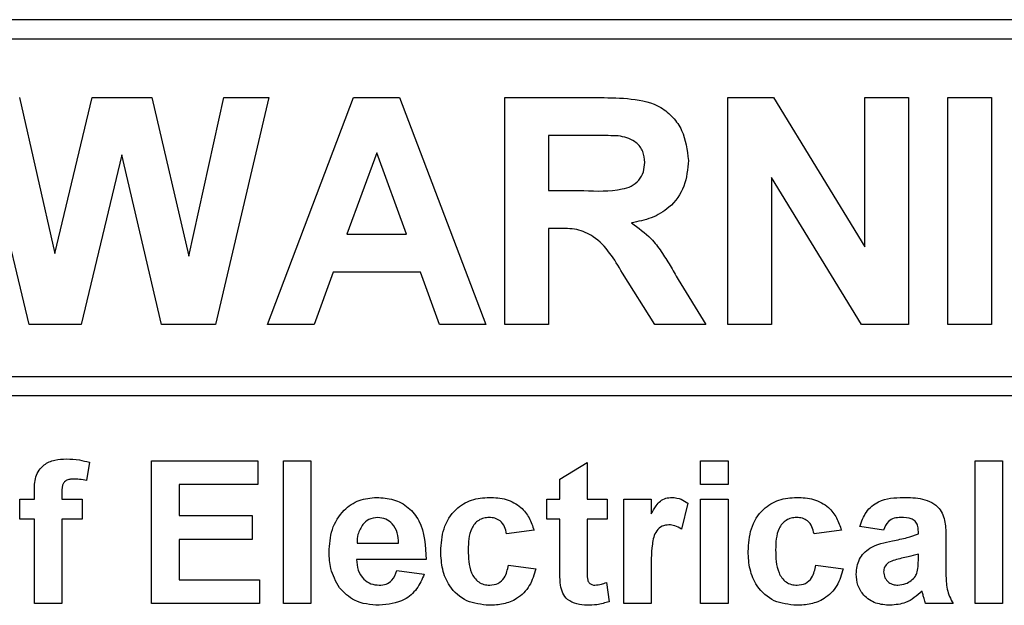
# Model space of a CAD drawing. Header units: millimetres. Extents: x 5 to 418, y 2 to 292.
# Tile 19 of 48: x 87.4 to 92.46, y 220.04 to 223.05. Entities that reach past the tile are written whole.
import ezdxf

# ---------------------------------------------------------------- set-up
doc = ezdxf.new("R2010")
doc.units = ezdxf.units.MM

msp = doc.modelspace()

# ---------------------------------------------------------------- linework, layer by layer
at = {"color": 7, "linetype": 'Continuous', "lineweight": 25}
for p, q in [((96.3402, 223.0492), (79.6735, 223.0492)), ((96.3402, 222.9492), (83.9402, 222.9492)), ((87.4528, 221.4825), (87.1735, 222.6492)), ((87.4035, 222.6492), (87.5848, 221.8478)), ((87.5848, 221.8478), (87.7767, 222.6492)), ((87.7767, 222.6492), (88.0829, 222.6492)), ((88.0829, 222.6492), (88.2729, 221.8343)), ((88.2729, 221.8343), (88.4538, 222.6492)), ((88.6842, 222.6492), (88.4101, 221.4825)), ((88.4538, 222.6492), (88.6842, 222.6492)), ((88.6776, 221.4825), (89.1186, 222.6492)), ((89.1186, 222.6492), (89.3563, 222.6492)), ((89.3563, 222.6492), (89.7994, 221.4825)), ((89.8975, 222.6492), (90.3871, 222.6492)), ((89.8975, 221.4825), (89.8975, 222.6492)), ((91.0427, 221.4825), (91.0427, 222.6492)), ((91.0427, 222.6492), (91.2771, 222.6492)), ((91.2771, 222.6492), (91.7457, 221.8826)), ((91.7457, 221.8826), (91.7457, 222.6492)), ((91.7457, 222.6492), (91.97, 222.6492)), ((91.97, 222.6492), (91.97, 221.4825)), ((92.1728, 221.4825), (92.1728, 222.6492)), ((92.1728, 222.6492), (92.3972, 222.6492)), ((92.3972, 222.6492), (92.3972, 221.4825)), ((90.1219, 222.4547), (90.1219, 222.1706)), ((90.3126, 222.4547), (90.1219, 222.4547)), ((87.9289, 222.3547), (87.7202, 221.4825)), ((88.1322, 221.4825), (87.9289, 222.3547)), ((89.2385, 222.365), (89.0857, 221.9462)), ((89.3918, 221.9462), (89.2385, 222.365)), ((91.7286, 221.4825), (91.267, 222.2374)), ((91.267, 222.2374), (91.267, 221.4825)), ((90.1219, 222.1706), (90.3025, 222.1706)), ((89.0857, 221.9462), (89.3918, 221.9462)), ((90.1219, 221.9761), (90.1219, 221.4825)), ((90.1721, 221.9761), (90.1219, 221.9761)), ((89.0153, 221.7518), (88.9169, 221.4825)), ((89.4631, 221.7518), (89.0153, 221.7518)), ((89.5615, 221.4825), (89.4631, 221.7518)), ((90.6674, 221.4825), (90.5014, 221.7473)), ((90.7882, 221.7134), (90.9296, 221.4825)), ((87.7202, 221.4825), (87.4528, 221.4825)), ((88.4101, 221.4825), (88.1322, 221.4825)), ((88.9169, 221.4825), (88.6776, 221.4825)), ((89.7994, 221.4825), (89.5615, 221.4825)), ((90.1219, 221.4825), (89.8975, 221.4825)), ((90.9296, 221.4825), (90.6674, 221.4825)), ((91.267, 221.4825), (91.0427, 221.4825)), ((91.97, 221.4825), (91.7286, 221.4825)), ((92.3972, 221.4825), (92.1728, 221.4825)), ((83.9402, 221.2161), (96.5735, 221.2161)), ((96.5735, 221.1161), (83.9402, 221.1161)), ((87.7624, 220.7747), (87.7483, 220.6806)), ((88.0821, 220.0492), (88.0821, 220.7825)), ((88.0821, 220.7825), (88.6274, 220.7825)), ((88.6274, 220.7825), (88.6274, 220.6603)), ((88.759, 220.0492), (88.759, 220.7825)), ((88.759, 220.7825), (88.9, 220.7825)), ((88.9, 220.7825), (88.9, 220.0492)), ((90.1786, 220.6885), (90.3197, 220.7731)), ((90.3197, 220.7731), (90.3197, 220.5851)), ((90.9026, 220.6603), (90.9026, 220.7825)), ((90.9026, 220.7825), (91.0436, 220.7825)), ((91.0436, 220.7825), (91.0436, 220.6603)), ((92.3128, 220.0492), (92.3128, 220.7825)), ((92.3128, 220.7825), (92.4539, 220.7825)), ((92.4539, 220.7825), (92.4539, 220.0492)), ((90.1786, 220.5851), (90.1786, 220.6885)), ((87.4804, 220.5851), (87.4804, 220.6237)), ((87.6214, 220.6215), (87.6214, 220.5851)), ((88.6274, 220.6603), (88.2231, 220.6603)), ((88.2231, 220.6603), (88.2231, 220.5005)), ((91.0436, 220.6603), (90.9026, 220.6603)), ((87.4051, 220.5851), (87.4804, 220.5851)), ((87.4051, 220.4817), (87.4051, 220.5851)), ((87.6214, 220.5851), (87.7248, 220.5851)), ((87.7248, 220.5851), (87.7248, 220.4817)), ((90.1128, 220.4817), (90.1128, 220.5851)), ((90.1128, 220.5851), (90.1786, 220.5851)), ((90.3197, 220.5851), (90.4231, 220.5851)), ((90.4231, 220.5851), (90.4231, 220.4817)), ((90.5077, 220.0492), (90.5077, 220.5851)), ((90.5077, 220.5851), (90.6487, 220.5851)), ((90.6487, 220.5851), (90.6487, 220.5103)), ((90.8368, 220.5648), (90.8039, 220.4307)), ((90.9026, 220.5851), (91.0436, 220.5851)), ((90.9026, 220.0492), (90.9026, 220.5851)), ((91.0436, 220.5851), (91.0436, 220.0492)), ((87.4804, 220.4817), (87.4051, 220.4817)), ((87.4804, 220.0492), (87.4804, 220.4817)), ((87.7248, 220.4817), (87.6214, 220.4817)), ((87.6214, 220.4817), (87.6214, 220.0492)), ((88.2231, 220.5005), (88.5992, 220.5005)), ((88.5992, 220.5005), (88.5992, 220.3782)), ((90.1786, 220.4817), (90.1128, 220.4817)), ((90.1786, 220.2443), (90.1786, 220.4817)), ((90.4231, 220.4817), (90.3197, 220.4817)), ((90.3197, 220.4817), (90.3197, 220.2513)), ((90.047, 220.4253), (89.906, 220.4065)), ((91.6265, 220.4253), (91.4855, 220.4065)), ((91.8427, 220.4253), (91.7205, 220.4441)), ((92.0214, 220.4065), (92.0214, 220.4198)), ((88.5992, 220.3782), (88.2231, 220.3782)), ((88.2231, 220.3782), (88.2231, 220.1714)), ((92.1624, 220.3891), (92.1624, 220.2244)), ((89.1376, 220.3594), (89.3513, 220.3594)), ((89.4923, 220.2748), (89.1351, 220.2748)), ((92.0214, 220.2764), (92.0214, 220.303)), ((89.3419, 220.2184), (89.4829, 220.1996)), ((89.9154, 220.2466), (90.0564, 220.2278)), ((91.4949, 220.2466), (91.6359, 220.2278)), ((88.2231, 220.1714), (88.6368, 220.1714)), ((88.6368, 220.1714), (88.6368, 220.0492)), ((90.6487, 220.2081), (90.6487, 220.0492)), ((90.4184, 220.1567), (90.4325, 220.0584)), ((87.6214, 220.0492), (87.4804, 220.0492)), ((88.6368, 220.0492), (88.0821, 220.0492)), ((88.9, 220.0492), (88.759, 220.0492)), ((90.6487, 220.0492), (90.5077, 220.0492)), ((91.0436, 220.0492), (90.9026, 220.0492)), ((92.2, 220.0492), (92.059, 220.0492)), ((92.4539, 220.0492), (92.3128, 220.0492))]:
    msp.add_line(p, q, dxfattribs=at)
for points, knots in [([(90.3871, 222.6492), (90.4401, 222.6483), (90.5457, 222.6467), (90.6808, 222.6187), (90.7631, 222.549), (90.8239, 222.4599), (90.8335, 222.3795), (90.8398, 222.326)], [0, 0, 0, 0, 0.251138, 0.500538, 0.625743, 0.751054, 1, 1, 1, 1]), ([(90.4909, 222.451), (90.4576, 222.4524), (90.3982, 222.455), (90.3388, 222.4548), (90.3126, 222.4547)], [0, 0, 0, 0, 0.559921, 1, 1, 1, 1]), ([(90.6155, 222.3157), (90.6139, 222.3347), (90.6108, 222.3727), (90.5681, 222.4303), (90.5202, 222.4432), (90.4909, 222.451)], [0, 0, 0, 0, 0.281084, 0.561281, 1, 1, 1, 1]), ([(90.3025, 222.1706), (90.3686, 222.1683), (90.4511, 222.1655), (90.5474, 222.1911), (90.5873, 222.222), (90.6123, 222.2662), (90.6144, 222.2992), (90.6155, 222.3157)], [0, 0, 0, 0, 0.500908, 0.625718, 0.750365, 0.875021, 1, 1, 1, 1]), ([(90.8398, 222.326), (90.836, 222.2809), (90.8284, 222.191), (90.7524, 222.0846), (90.6511, 222.026), (90.5819, 222.0121), (90.5472, 222.0051)], [0, 0, 0, 0, 0.279943, 0.558974, 0.779184, 1, 1, 1, 1]), ([(90.5472, 222.0051), (90.5828, 221.9798), (90.6414, 221.9381), (90.7013, 221.8577), (90.7464, 221.7866), (90.7743, 221.7378), (90.7882, 221.7134)], [0, 0, 0, 0, 0.339561, 0.559573, 0.779778, 1, 1, 1, 1]), ([(90.5014, 221.7473), (90.4594, 221.8181), (90.401, 221.9165), (90.2666, 221.9772), (90.2037, 221.9765), (90.1721, 221.9761)], [0, 0, 0, 0, 0.560986, 0.779305, 1, 1, 1, 1]), ([(87.4804, 220.6237), (87.4803, 220.6495), (87.4801, 220.7006), (87.522, 220.7642), (87.5844, 220.7889), (87.6244, 220.7909), (87.6444, 220.7919)], [0, 0, 0, 0, 0.281801, 0.55777, 0.778465, 1, 1, 1, 1]), ([(87.6444, 220.7919), (87.6668, 220.791), (87.7068, 220.7895), (87.7454, 220.7792), (87.7624, 220.7747)], [0, 0, 0, 0, 0.559885, 1, 1, 1, 1]), ([(87.6809, 220.6885), (87.6743, 220.6883), (87.6613, 220.6878), (87.6421, 220.6821), (87.6216, 220.6604), (87.6215, 220.6376), (87.6214, 220.6215)], [0, 0, 0, 0, 0.187802, 0.374953, 0.560679, 1, 1, 1, 1]), ([(87.7483, 220.6806), (87.7358, 220.6831), (87.7136, 220.6876), (87.6909, 220.6882), (87.6809, 220.6885)], [0, 0, 0, 0, 0.559847, 1, 1, 1, 1]), ([(88.994, 220.3132), (88.9964, 220.3526), (89.0013, 220.4311), (89.0603, 220.5274), (89.1459, 220.586), (89.2077, 220.5917), (89.2386, 220.5945)], [0, 0, 0, 0, 0.280671, 0.559803, 0.779762, 1, 1, 1, 1]), ([(89.2386, 220.5945), (89.2677, 220.5925), (89.3258, 220.5885), (89.4042, 220.5459), (89.4852, 220.4449), (89.4894, 220.3449), (89.4923, 220.2748)], [0, 0, 0, 0, 0.187375, 0.374305, 0.561262, 1, 1, 1, 1]), ([(89.5675, 220.3167), (89.57, 220.3564), (89.5748, 220.4354), (89.6346, 220.5333), (89.724, 220.5876), (89.7863, 220.5922), (89.8174, 220.5945)], [0, 0, 0, 0, 0.280707, 0.559643, 0.779504, 1, 1, 1, 1]), ([(89.8174, 220.5945), (89.8466, 220.593), (89.9047, 220.5899), (89.9787, 220.5505), (90.025, 220.4902), (90.0397, 220.4469), (90.047, 220.4253)], [0, 0, 0, 0, 0.280457, 0.559337, 0.779383, 1, 1, 1, 1]), ([(90.6487, 220.5103), (90.657, 220.5243), (90.6707, 220.5474), (90.6948, 220.5764), (90.7236, 220.5919), (90.7447, 220.5936), (90.7552, 220.5945)], [0, 0, 0, 0, 0.340514, 0.560535, 0.78019, 1, 1, 1, 1]), ([(90.7552, 220.5945), (90.7718, 220.5926), (90.8015, 220.5891), (90.826, 220.5723), (90.8368, 220.5648)], [0, 0, 0, 0, 0.559042, 1, 1, 1, 1]), ([(91.147, 220.3167), (91.1495, 220.3564), (91.1543, 220.4354), (91.2141, 220.5333), (91.3035, 220.5876), (91.3657, 220.5922), (91.3969, 220.5945)], [0, 0, 0, 0, 0.280707, 0.559643, 0.779504, 1, 1, 1, 1]), ([(91.3969, 220.5945), (91.4261, 220.593), (91.4842, 220.5899), (91.5582, 220.5505), (91.6045, 220.4902), (91.6192, 220.4469), (91.6265, 220.4253)], [0, 0, 0, 0, 0.280457, 0.559337, 0.779383, 1, 1, 1, 1]), ([(91.7205, 220.4441), (91.7297, 220.4704), (91.7479, 220.5228), (91.828, 220.5895), (91.9004, 220.5926), (91.9447, 220.5945)], [0, 0, 0, 0, 0.280773, 0.5598442, 1, 1, 1, 1]), ([(91.9447, 220.5945), (91.9775, 220.5939), (92.0428, 220.5926), (92.1334, 220.5508), (92.1623, 220.4663), (92.1624, 220.415), (92.1624, 220.3891)], [0, 0, 0, 0, 0.281738, 0.560028, 0.778339, 1, 1, 1, 1]), ([(89.2449, 220.4911), (89.2282, 220.4892), (89.1983, 220.4858), (89.1769, 220.4649), (89.1675, 220.4557)], [0, 0, 0, 0, 0.558878, 1, 1, 1, 1]), ([(89.3513, 220.3594), (89.3501, 220.3772), (89.3477, 220.4126), (89.3238, 220.4572), (89.2868, 220.4864), (89.2589, 220.4895), (89.2449, 220.4911)], [0, 0, 0, 0, 0.280983, 0.560279, 0.780219, 1, 1, 1, 1]), ([(89.8162, 220.4911), (89.8069, 220.4905), (89.7882, 220.4893), (89.7622, 220.4776), (89.741, 220.4589), (89.7108, 220.4112), (89.7096, 220.3633), (89.7086, 220.3251)], [0, 0, 0, 0, 0.125319, 0.250544, 0.375796, 0.501063, 1, 1, 1, 1]), ([(89.906, 220.4065), (89.9033, 220.419), (89.8981, 220.444), (89.876, 220.4733), (89.8464, 220.4892), (89.8263, 220.4904), (89.8162, 220.4911)], [0, 0, 0, 0, 0.2805608, 0.5596483, 0.7796002, 1, 1, 1, 1]), ([(91.3957, 220.4911), (91.3864, 220.4905), (91.3677, 220.4893), (91.3417, 220.4776), (91.3205, 220.4589), (91.2903, 220.4112), (91.289, 220.3633), (91.288, 220.3251)], [0, 0, 0, 0, 0.125319, 0.250544, 0.375796, 0.501063, 1, 1, 1, 1]), ([(91.4855, 220.4065), (91.4828, 220.419), (91.4776, 220.444), (91.4555, 220.4733), (91.4259, 220.4892), (91.4058, 220.4904), (91.3957, 220.4911)], [0, 0, 0, 0, 0.2805608, 0.5596483, 0.7796002, 1, 1, 1, 1]), ([(91.9306, 220.4911), (91.9194, 220.4906), (91.8971, 220.4895), (91.8601, 220.4695), (91.8493, 220.4421), (91.8427, 220.4253)], [0, 0, 0, 0, 0.281245, 0.560563, 1, 1, 1, 1]), ([(92.0214, 220.4198), (92.021, 220.4282), (92.0204, 220.4449), (92.0109, 220.4692), (91.9795, 220.4908), (91.9508, 220.4909), (91.9306, 220.4911)], [0, 0, 0, 0, 0.187536, 0.374316, 0.560024, 1, 1, 1, 1]), ([(89.1675, 220.4557), (89.1573, 220.4391), (89.1389, 220.4094), (89.138, 220.3748), (89.1376, 220.3594)], [0, 0, 0, 0, 0.558284, 1, 1, 1, 1]), ([(90.7398, 220.4535), (90.7275, 220.4522), (90.703, 220.4497), (90.6658, 220.4144), (90.648, 220.3286), (90.6485, 220.2564), (90.6487, 220.2081)], [0, 0, 0, 0, 0.124672, 0.248774, 0.498061, 1, 1, 1, 1]), ([(90.8039, 220.4307), (90.7928, 220.4375), (90.7729, 220.4496), (90.7499, 220.4523), (90.7398, 220.4535)], [0, 0, 0, 0, 0.5602943, 1, 1, 1, 1]), ([(91.7017, 220.2004), (91.7048, 220.2268), (91.7109, 220.2795), (91.7814, 220.3499), (91.8482, 220.3631), (91.8892, 220.3712)], [0, 0, 0, 0, 0.279667, 0.558309, 1, 1, 1, 1]), ([(91.8892, 220.3712), (91.9143, 220.3762), (91.9592, 220.385), (92.0024, 220.3999), (92.0214, 220.4065)], [0, 0, 0, 0, 0.5602126, 1, 1, 1, 1]), ([(89.0466, 220.1303), (89.029, 220.1623), (88.9976, 220.2195), (88.9951, 220.2845), (88.994, 220.3132)], [0, 0, 0, 0, 0.558866, 1, 1, 1, 1]), ([(89.8164, 220.0398), (89.7767, 220.0437), (89.6976, 220.0515), (89.6117, 220.1294), (89.5724, 220.2239), (89.5692, 220.2857), (89.5675, 220.3167)], [0, 0, 0, 0, 0.279707, 0.558485, 0.778934, 1, 1, 1, 1]), ([(89.7086, 220.3251), (89.7095, 220.2842), (89.7106, 220.2331), (89.7399, 220.18), (89.7617, 220.1589), (89.7892, 220.1453), (89.8093, 220.1439), (89.8193, 220.1432)], [0, 0, 0, 0, 0.499313, 0.62455, 0.749763, 0.874784, 1, 1, 1, 1]), ([(91.3959, 220.0398), (91.3562, 220.0437), (91.2771, 220.0515), (91.1912, 220.1294), (91.1519, 220.2239), (91.1486, 220.2857), (91.147, 220.3167)], [0, 0, 0, 0, 0.279707, 0.558485, 0.778934, 1, 1, 1, 1]), ([(91.288, 220.3251), (91.2889, 220.2842), (91.2901, 220.2331), (91.3194, 220.18), (91.3411, 220.1589), (91.3687, 220.1453), (91.3888, 220.1439), (91.3988, 220.1432)], [0, 0, 0, 0, 0.499313, 0.62455, 0.749763, 0.874784, 1, 1, 1, 1]), ([(89.1351, 220.2748), (89.1366, 220.2564), (89.1398, 220.2196), (89.1677, 220.1747), (89.2079, 220.1473), (89.2369, 220.1446), (89.2514, 220.1432)], [0, 0, 0, 0, 0.280701, 0.559805, 0.779805, 1, 1, 1, 1]), ([(91.8686, 220.2593), (91.8605, 220.2522), (91.8459, 220.2395), (91.8437, 220.2206), (91.8427, 220.2123)], [0, 0, 0, 0, 0.559644, 1, 1, 1, 1]), ([(92.0214, 220.303), (92.004, 220.2981), (91.9754, 220.29), (91.9349, 220.2814), (91.9005, 220.2738), (91.8792, 220.2641), (91.8686, 220.2593)], [0, 0, 0, 0, 0.340193, 0.560377, 0.780508, 1, 1, 1, 1]), ([(92.0162, 220.2112), (92.0181, 220.2233), (92.0215, 220.2449), (92.0214, 220.2668), (92.0214, 220.2764)], [0, 0, 0, 0, 0.559676, 1, 1, 1, 1]), ([(89.2514, 220.1432), (89.2634, 220.1442), (89.2873, 220.1461), (89.3245, 220.1712), (89.3353, 220.2005), (89.3419, 220.2184)], [0, 0, 0, 0, 0.280682, 0.560525, 1, 1, 1, 1]), ([(90.0564, 220.2278), (90.0475, 220.1977), (90.0297, 220.1375), (89.9662, 220.0727), (89.8901, 220.0433), (89.841, 220.041), (89.8164, 220.0398)], [0, 0, 0, 0, 0.280244, 0.559157, 0.779326, 1, 1, 1, 1]), ([(89.8193, 220.1432), (89.8341, 220.1448), (89.8635, 220.1478), (89.903, 220.1868), (89.9107, 220.2239), (89.9154, 220.2466)], [0, 0, 0, 0, 0.28016, 0.558978, 1, 1, 1, 1]), ([(90.1832, 220.1428), (90.1815, 220.1617), (90.1785, 220.1954), (90.1786, 220.2294), (90.1786, 220.2443)], [0, 0, 0, 0, 0.559821, 1, 1, 1, 1]), ([(90.3197, 220.2513), (90.3199, 220.2296), (90.3202, 220.2024), (90.3212, 220.1692), (90.3294, 220.1544), (90.3435, 220.1447), (90.3544, 220.1437), (90.3599, 220.1432)], [0, 0, 0, 0, 0.501041, 0.626248, 0.751082, 0.875377, 1, 1, 1, 1]), ([(91.6359, 220.2278), (91.627, 220.1977), (91.6092, 220.1375), (91.5457, 220.0727), (91.4696, 220.0433), (91.4205, 220.041), (91.3959, 220.0398)], [0, 0, 0, 0, 0.280244, 0.559157, 0.779326, 1, 1, 1, 1]), ([(91.3988, 220.1432), (91.4136, 220.1448), (91.443, 220.1478), (91.4825, 220.1868), (91.4902, 220.2239), (91.4949, 220.2466)], [0, 0, 0, 0, 0.28016, 0.558978, 1, 1, 1, 1]), ([(91.8427, 220.2123), (91.8441, 220.2017), (91.8469, 220.1806), (91.8672, 220.1578), (91.8915, 220.145), (91.9081, 220.1438), (91.9163, 220.1432)], [0, 0, 0, 0, 0.2792941, 0.5591401, 0.7794463, 1, 1, 1, 1]), ([(91.9847, 220.167), (91.9925, 220.1739), (92.0066, 220.1862), (92.0133, 220.2036), (92.0162, 220.2112)], [0, 0, 0, 0, 0.559867, 1, 1, 1, 1]), ([(92.1624, 220.2244), (92.1627, 220.2038), (92.1632, 220.1699), (92.1684, 220.1227), (92.1813, 220.0846), (92.1938, 220.061), (92.2, 220.0492)], [0, 0, 0, 0, 0.340129, 0.560069, 0.779965, 1, 1, 1, 1]), ([(89.4829, 220.1996), (89.4717, 220.1736), (89.4492, 220.1217), (89.3701, 220.0522), (89.2965, 220.0445), (89.2517, 220.0398)], [0, 0, 0, 0, 0.281013, 0.5613138, 1, 1, 1, 1]), ([(91.8771, 220.0398), (91.852, 220.0416), (91.8019, 220.0452), (91.7417, 220.0854), (91.7068, 220.1413), (91.7034, 220.1806), (91.7017, 220.2004)], [0, 0, 0, 0, 0.280489, 0.55953, 0.779597, 1, 1, 1, 1]), ([(91.9163, 220.1432), (91.9302, 220.1447), (91.9549, 220.1475), (91.9755, 220.161), (91.9847, 220.167)], [0, 0, 0, 0, 0.559341, 1, 1, 1, 1]), ([(89.2517, 220.0398), (89.2068, 220.043), (89.1268, 220.0487), (89.0711, 220.1054), (89.0466, 220.1303)], [0, 0, 0, 0, 0.560391, 1, 1, 1, 1]), ([(90.3191, 220.0398), (90.3015, 220.041), (90.2663, 220.0436), (90.2199, 220.0644), (90.1914, 220.1018), (90.186, 220.1291), (90.1832, 220.1428)], [0, 0, 0, 0, 0.280585, 0.56042, 0.779437, 1, 1, 1, 1]), ([(90.3599, 220.1432), (90.3711, 220.1446), (90.3911, 220.1471), (90.41, 220.1538), (90.4184, 220.1567)], [0, 0, 0, 0, 0.559508, 1, 1, 1, 1]), ([(92.0406, 220.1119), (92.0139, 220.0892), (91.9663, 220.0485), (91.9044, 220.0425), (91.8771, 220.0398)], [0, 0, 0, 0, 0.559709, 1, 1, 1, 1]), ([(92.0456, 220.0941), (92.0448, 220.0975), (92.0433, 220.1035), (92.0414, 220.1093), (92.0406, 220.1119)], [0, 0, 0, 0, 0.560047, 1, 1, 1, 1]), ([(90.4325, 220.0584), (90.4117, 220.0523), (90.3747, 220.0413), (90.3361, 220.0402), (90.3191, 220.0398)], [0, 0, 0, 0, 0.559729, 1, 1, 1, 1]), ([(92.059, 220.0492), (92.0563, 220.0575), (92.0515, 220.0724), (92.0474, 220.0875), (92.0456, 220.0941)], [0, 0, 0, 0, 0.559958, 1, 1, 1, 1])]:
    msp.add_open_spline(points, degree=3, knots=knots, dxfattribs=at)

doc.saveas('drawing.dxf')
